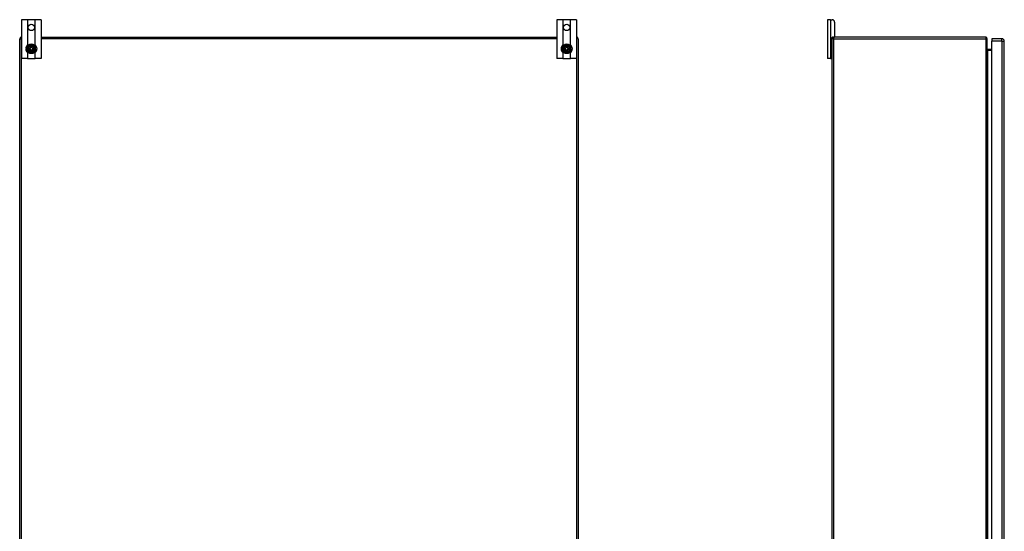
# Model space of a CAD drawing. Header units: inches. Extents: x 12 to 235, y 17 to 143.
# Tile 8 of 25: x 12 to 75, y 79 to 112. Entities that reach past the tile are written whole.
import ezdxf

# ---------------------------------------------------------------- set-up
doc = ezdxf.new("R2010")
doc.units = ezdxf.units.IN
doc.header["$MEASUREMENT"] = 0
doc.layers.add('Visible Edges(ANSI)', color=7, linetype='Continuous', lineweight=25)
doc.layers.add('Visible Tangent Edges(ANSI)', color=7, linetype='Continuous', lineweight=25)

msp = doc.modelspace()

# ---------------------------------------------------------------- linework, layer by layer
at = {"layer": 'Visible Edges(ANSI)'}
for p, q in [((12.155, 111.784), (11.782, 111.784)), ((11.782, 111.784), (11.782, 109.284)), ((12.186, 111.784), (12.155, 111.784)), ((12.628, 111.784), (12.186, 111.784)), ((12.659, 111.784), (12.628, 111.784)), ((13.032, 111.784), (12.659, 111.784)), ((13.032, 111.784), (13.032, 109.284)), ((46.655, 111.784), (46.282, 111.784)), ((46.282, 111.784), (46.282, 109.284)), ((46.686, 111.784), (46.655, 111.784)), ((47.128, 111.784), (46.686, 111.784)), ((47.159, 111.784), (47.128, 111.784)), ((47.532, 111.784), (47.159, 111.784)), ((47.532, 111.784), (47.532, 109.284)), ((63.906, 111.784), (63.719, 111.784)), ((63.719, 111.784), (63.719, 109.284)), ((63.906, 111.784), (64.013, 111.784)), ((64.169, 111.628), (64.169, 110.69)), ((11.657, 50.758), (11.657, 110.56)), ((11.756, 110.659), (11.782, 110.659)), ((13.032, 110.659), (46.282, 110.659)), ((47.532, 110.659), (47.558, 110.659)), ((47.657, 110.56), (47.657, 50.758)), ((64.011, 110.56), (64.011, 110.628)), ((64.011, 50.758), (64.011, 110.56)), ((64.042, 110.659), (64.11, 110.659)), ((73.912, 110.659), (64.11, 110.659)), ((74.011, 50.758), (74.011, 110.56)), ((74.947, 110.561), (74.308, 110.561)), ((74.308, 110.561), (74.308, 110.4)), ((12.118, 109.943), (12.148, 109.943)), ((12.148, 109.876), (12.118, 109.876)), ((12.148, 109.943), (12.205, 109.943)), ((12.205, 109.876), (12.148, 109.876)), ((12.205, 109.943), (12.213, 109.943)), ((12.213, 109.876), (12.205, 109.876)), ((12.213, 109.943), (12.22, 109.943)), ((12.22, 109.876), (12.213, 109.876)), ((12.22, 109.943), (12.337, 109.943)), ((12.337, 109.876), (12.22, 109.876)), ((12.269, 109.876), (12.269, 109.943)), ((12.337, 109.943), (12.334, 109.951)), ((12.337, 109.876), (12.334, 109.868)), ((12.337, 109.943), (12.374, 109.979)), ((12.374, 109.84), (12.337, 109.876)), ((12.366, 110.055), (12.374, 110.047)), ((12.366, 109.982), (12.374, 109.979)), ((12.374, 109.84), (12.366, 109.837)), ((12.374, 109.772), (12.366, 109.764)), ((12.374, 109.979), (12.374, 110.047)), ((12.374, 110.047), (12.44, 110.047)), ((12.374, 109.772), (12.374, 109.84)), ((12.44, 109.772), (12.374, 109.772)), ((12.44, 110.047), (12.448, 110.055)), ((12.44, 110.047), (12.44, 109.979)), ((12.44, 109.979), (12.448, 109.982)), ((12.44, 109.979), (12.477, 109.943)), ((12.477, 109.876), (12.44, 109.84)), ((12.448, 109.837), (12.44, 109.84)), ((12.44, 109.84), (12.44, 109.772)), ((12.448, 109.764), (12.44, 109.772)), ((12.477, 109.943), (12.48, 109.951)), ((12.477, 109.943), (12.594, 109.943)), ((12.594, 109.876), (12.477, 109.876)), ((12.477, 109.876), (12.48, 109.868)), ((12.545, 109.943), (12.545, 109.876)), ((12.594, 109.943), (12.601, 109.943)), ((12.601, 109.876), (12.594, 109.876)), ((12.601, 109.943), (12.609, 109.943)), ((12.609, 109.876), (12.601, 109.876)), ((12.609, 109.943), (12.666, 109.943)), ((12.666, 109.876), (12.609, 109.876)), ((12.666, 109.943), (12.696, 109.943)), ((12.696, 109.876), (12.666, 109.876)), ((46.618, 109.943), (46.648, 109.943)), ((46.648, 109.876), (46.618, 109.876)), ((46.648, 109.943), (46.705, 109.943)), ((46.705, 109.876), (46.648, 109.876)), ((46.705, 109.943), (46.713, 109.943)), ((46.713, 109.876), (46.705, 109.876)), ((46.713, 109.943), (46.72, 109.943)), ((46.72, 109.876), (46.713, 109.876)), ((46.72, 109.943), (46.837, 109.943)), ((46.837, 109.876), (46.72, 109.876)), ((46.769, 109.876), (46.769, 109.943)), ((46.837, 109.943), (46.834, 109.951)), ((46.837, 109.876), (46.834, 109.868)), ((46.837, 109.943), (46.874, 109.979)), ((46.874, 109.84), (46.837, 109.876)), ((46.866, 110.055), (46.874, 110.047)), ((46.866, 109.982), (46.874, 109.979)), ((46.874, 109.84), (46.866, 109.837)), ((46.874, 109.772), (46.866, 109.764)), ((46.874, 109.979), (46.874, 110.047)), ((46.874, 110.047), (46.94, 110.047)), ((46.874, 109.772), (46.874, 109.84)), ((46.94, 109.772), (46.874, 109.772)), ((46.94, 110.047), (46.948, 110.055)), ((46.94, 110.047), (46.94, 109.979)), ((46.94, 109.979), (46.948, 109.982)), ((46.94, 109.979), (46.977, 109.943)), ((46.977, 109.876), (46.94, 109.84)), ((46.948, 109.837), (46.94, 109.84)), ((46.94, 109.84), (46.94, 109.772)), ((46.948, 109.764), (46.94, 109.772)), ((46.977, 109.943), (46.98, 109.951)), ((46.977, 109.943), (47.094, 109.943)), ((47.094, 109.876), (46.977, 109.876)), ((46.977, 109.876), (46.98, 109.868)), ((47.045, 109.943), (47.045, 109.876)), ((47.094, 109.943), (47.101, 109.943)), ((47.101, 109.876), (47.094, 109.876)), ((47.101, 109.943), (47.109, 109.943)), ((47.109, 109.876), (47.101, 109.876)), ((47.109, 109.943), (47.166, 109.943)), ((47.166, 109.876), (47.109, 109.876)), ((47.166, 109.943), (47.196, 109.943)), ((47.196, 109.876), (47.166, 109.876)), ((74.308, 109.861), (74.042, 109.861)), ((74.308, 50.919), (74.308, 110.4)), ((75.108, 50.919), (75.108, 110.4)), ((12.155, 109.284), (11.782, 109.284)), ((12.155, 109.284), (12.186, 109.284)), ((12.186, 109.284), (12.628, 109.284)), ((12.628, 109.284), (12.659, 109.284)), ((13.032, 109.284), (12.659, 109.284)), ((46.655, 109.284), (46.282, 109.284)), ((46.655, 109.284), (46.686, 109.284)), ((46.686, 109.284), (47.128, 109.284)), ((47.128, 109.284), (47.159, 109.284)), ((47.532, 109.284), (47.159, 109.284)), ((63.906, 109.284), (63.719, 109.284)), ((63.906, 109.284), (63.98, 109.284)), ((64.011, 109.284), (63.98, 109.284))]:
    msp.add_line(p, q, dxfattribs=at)
at = {"layer": 'Visible Edges(ANSI)', "flags": 128}
for points in [[(12.155, 109.674), (12.15, 109.68), (12.142, 109.69), (12.131, 109.703), (12.12, 109.718), (12.109, 109.737), (12.097, 109.759), (12.087, 109.781), (12.079, 109.805), (12.072, 109.831), (12.067, 109.857), (12.064, 109.884), (12.063, 109.909), (12.064, 109.935), (12.067, 109.962), (12.072, 109.988), (12.079, 110.014), (12.087, 110.037), (12.097, 110.06), (12.109, 110.081), (12.12, 110.1), (12.131, 110.116), (12.142, 110.129), (12.15, 110.139), (12.155, 110.144)], [(12.155, 110.144), (12.156, 110.145), (12.156, 110.145), (12.157, 110.146), (12.157, 110.147), (12.158, 110.148), (12.159, 110.149), (12.16, 110.15), (12.162, 110.151), (12.163, 110.152), (12.164, 110.153), (12.165, 110.155), (12.167, 110.156), (12.168, 110.157), (12.169, 110.159), (12.171, 110.16), (12.173, 110.162), (12.174, 110.163), (12.176, 110.165), (12.177, 110.166), (12.179, 110.168), (12.181, 110.169), (12.182, 110.171), (12.184, 110.172), (12.186, 110.173)], [(12.628, 110.173), (12.63, 110.172), (12.632, 110.171), (12.633, 110.169), (12.635, 110.168), (12.637, 110.166), (12.638, 110.165), (12.64, 110.163), (12.641, 110.162), (12.643, 110.16), (12.645, 110.159), (12.646, 110.157), (12.647, 110.156), (12.649, 110.155), (12.65, 110.153), (12.651, 110.152), (12.653, 110.151), (12.654, 110.15), (12.655, 110.149), (12.656, 110.148), (12.657, 110.147), (12.657, 110.146), (12.658, 110.145), (12.659, 110.145), (12.659, 110.144)], [(12.659, 110.144), (12.664, 110.139), (12.672, 110.129), (12.683, 110.116), (12.694, 110.1), (12.706, 110.081), (12.717, 110.06), (12.727, 110.037), (12.735, 110.014), (12.742, 109.988), (12.748, 109.962), (12.751, 109.935), (12.752, 109.909), (12.751, 109.884), (12.748, 109.857), (12.742, 109.831), (12.735, 109.805), (12.727, 109.781), (12.717, 109.759), (12.706, 109.737), (12.694, 109.718), (12.683, 109.703), (12.672, 109.69), (12.664, 109.68), (12.659, 109.674)], [(46.655, 109.674), (46.65, 109.68), (46.642, 109.69), (46.631, 109.703), (46.62, 109.718), (46.609, 109.737), (46.597, 109.759), (46.587, 109.781), (46.579, 109.805), (46.572, 109.831), (46.567, 109.857), (46.564, 109.884), (46.563, 109.909), (46.564, 109.935), (46.567, 109.962), (46.572, 109.988), (46.579, 110.014), (46.587, 110.037), (46.597, 110.06), (46.609, 110.081), (46.62, 110.1), (46.631, 110.116), (46.642, 110.129), (46.65, 110.139), (46.655, 110.144)], [(46.655, 110.144), (46.656, 110.145), (46.656, 110.145), (46.657, 110.146), (46.657, 110.147), (46.658, 110.148), (46.659, 110.149), (46.66, 110.15), (46.662, 110.151), (46.663, 110.152), (46.664, 110.153), (46.665, 110.155), (46.667, 110.156), (46.668, 110.157), (46.669, 110.159), (46.671, 110.16), (46.673, 110.162), (46.674, 110.163), (46.676, 110.165), (46.677, 110.166), (46.679, 110.168), (46.681, 110.169), (46.682, 110.171), (46.684, 110.172), (46.686, 110.173)], [(47.128, 110.173), (47.13, 110.172), (47.132, 110.171), (47.133, 110.169), (47.135, 110.168), (47.137, 110.166), (47.138, 110.165), (47.14, 110.163), (47.141, 110.162), (47.143, 110.16), (47.145, 110.159), (47.146, 110.157), (47.147, 110.156), (47.149, 110.155), (47.15, 110.153), (47.151, 110.152), (47.153, 110.151), (47.154, 110.15), (47.155, 110.149), (47.156, 110.148), (47.157, 110.147), (47.157, 110.146), (47.158, 110.145), (47.159, 110.145), (47.159, 110.144)], [(47.159, 110.144), (47.164, 110.139), (47.172, 110.129), (47.183, 110.116), (47.194, 110.1), (47.206, 110.081), (47.217, 110.06), (47.227, 110.037), (47.235, 110.014), (47.242, 109.988), (47.248, 109.962), (47.251, 109.935), (47.252, 109.909), (47.251, 109.884), (47.248, 109.857), (47.242, 109.831), (47.235, 109.805), (47.227, 109.781), (47.217, 109.759), (47.206, 109.737), (47.194, 109.718), (47.183, 109.703), (47.172, 109.69), (47.164, 109.68), (47.159, 109.674)], [(74.042, 109.861), (74.04, 109.861), (74.037, 109.862), (74.035, 109.862), (74.033, 109.863), (74.03, 109.864), (74.028, 109.864), (74.026, 109.866), (74.024, 109.867), (74.023, 109.868), (74.021, 109.869), (74.02, 109.871), (74.018, 109.872), (74.017, 109.874), (74.016, 109.875), (74.015, 109.877), (74.014, 109.879), (74.014, 109.88), (74.013, 109.882), (74.012, 109.884), (74.012, 109.885), (74.012, 109.887), (74.011, 109.889), (74.011, 109.89), (74.011, 109.892)], [(12.186, 109.645), (12.184, 109.647), (12.182, 109.648), (12.181, 109.65), (12.179, 109.651), (12.177, 109.653), (12.176, 109.654), (12.174, 109.655), (12.173, 109.657), (12.171, 109.658), (12.169, 109.66), (12.168, 109.661), (12.167, 109.663), (12.165, 109.664), (12.164, 109.665), (12.163, 109.667), (12.162, 109.668), (12.16, 109.669), (12.159, 109.67), (12.158, 109.671), (12.157, 109.672), (12.157, 109.673), (12.156, 109.673), (12.156, 109.674), (12.155, 109.674)], [(12.659, 109.674), (12.659, 109.674), (12.658, 109.673), (12.657, 109.673), (12.657, 109.672), (12.656, 109.671), (12.655, 109.67), (12.654, 109.669), (12.653, 109.668), (12.651, 109.667), (12.65, 109.665), (12.649, 109.664), (12.647, 109.663), (12.646, 109.661), (12.645, 109.66), (12.643, 109.658), (12.641, 109.657), (12.64, 109.655), (12.638, 109.654), (12.637, 109.653), (12.635, 109.651), (12.633, 109.65), (12.632, 109.648), (12.63, 109.647), (12.628, 109.645)], [(46.686, 109.645), (46.684, 109.647), (46.682, 109.648), (46.681, 109.65), (46.679, 109.651), (46.677, 109.653), (46.676, 109.654), (46.674, 109.655), (46.673, 109.657), (46.671, 109.658), (46.669, 109.66), (46.668, 109.661), (46.667, 109.663), (46.665, 109.664), (46.664, 109.665), (46.663, 109.667), (46.662, 109.668), (46.66, 109.669), (46.659, 109.67), (46.658, 109.671), (46.657, 109.672), (46.657, 109.673), (46.656, 109.673), (46.656, 109.674), (46.655, 109.674)], [(47.159, 109.674), (47.159, 109.674), (47.158, 109.673), (47.157, 109.673), (47.157, 109.672), (47.156, 109.671), (47.155, 109.67), (47.154, 109.669), (47.153, 109.668), (47.151, 109.667), (47.15, 109.665), (47.149, 109.664), (47.147, 109.663), (47.146, 109.661), (47.145, 109.66), (47.143, 109.658), (47.141, 109.657), (47.14, 109.655), (47.138, 109.654), (47.137, 109.653), (47.135, 109.651), (47.133, 109.65), (47.132, 109.648), (47.13, 109.647), (47.128, 109.645)]]:
    msp.add_lwpolyline(points, dxfattribs=at)
at = {"layer": 'Visible Edges(ANSI)'}
for centre in [(12.407, 111.284), (46.907, 111.284)]:
    msp.add_circle(centre, 0.203, dxfattribs=at)
for centre, radius, start, end in [((64.013, 111.628), 0.156, 0, 90), ((11.756, 110.56), 0.099, 90, 180), ((47.558, 110.56), 0.099, 0, 90), ((64.11, 110.56), 0.099, 90, 180), ((64.042, 110.628), 0.031, 90, 180), ((64.138, 110.69), 0.031, 270, 0), ((73.912, 110.56), 0.099, 0, 90), ((74.947, 110.4), 0.161, 0, 90), ((12.407, 109.909), 0.291, 6.61042, 173.38958), ((12.407, 109.909), 0.291, 186.61042, 353.38958), ((12.407, 109.909), 0.269, 172.84613, 187.15387), ((12.407, 109.909), 0.197, 9.78782, 170.21218), ((12.407, 109.909), 0.197, 189.78782, 350.21218), ((12.407, 109.909), 0.269, 352.84613, 7.15387), ((46.907, 109.909), 0.291, 6.61042, 173.38958), ((46.907, 109.909), 0.291, 186.61042, 353.38958), ((46.907, 109.909), 0.269, 172.84613, 187.15387), ((46.907, 109.909), 0.197, 9.78782, 170.21218), ((46.907, 109.909), 0.197, 189.78782, 350.21218), ((46.907, 109.909), 0.269, 352.84613, 7.15387), ((63.98, 109.315), 0.031, 270, 0)]:
    msp.add_arc(centre, radius, start, end, dxfattribs=at)
at = {"layer": 'Visible Tangent Edges(ANSI)'}
for p, q in [((12.155, 111.784), (12.155, 110.144)), ((12.186, 110.173), (12.186, 111.784)), ((12.628, 111.784), (12.628, 110.173)), ((12.659, 110.144), (12.659, 111.784)), ((46.655, 111.784), (46.655, 110.144)), ((46.686, 110.173), (46.686, 111.784)), ((47.128, 111.784), (47.128, 110.173)), ((47.159, 110.144), (47.159, 111.784)), ((63.906, 111.784), (63.906, 109.284)), ((11.657, 110.56), (11.756, 110.56)), ((11.756, 110.659), (11.756, 110.56)), ((11.756, 110.56), (11.756, 50.758)), ((11.782, 110.56), (11.756, 110.56)), ((46.282, 110.56), (13.032, 110.56)), ((47.558, 110.56), (47.532, 110.56)), ((47.558, 110.659), (47.558, 110.56)), ((47.558, 50.758), (47.558, 110.56)), ((47.657, 110.56), (47.558, 110.56)), ((64.11, 110.56), (64.011, 110.56)), ((64.11, 110.659), (64.11, 110.56)), ((64.11, 110.56), (73.912, 110.56)), ((64.11, 110.56), (64.11, 50.758)), ((73.912, 110.659), (73.912, 110.56)), ((73.912, 110.56), (73.912, 50.758)), ((74.011, 110.56), (73.912, 110.56)), ((74.947, 110.4), (74.947, 110.561)), ((12.215, 109.952), (12.223, 109.951)), ((12.215, 109.866), (12.223, 109.868)), ((12.334, 109.951), (12.223, 109.951)), ((12.223, 109.868), (12.334, 109.868)), ((12.366, 109.982), (12.334, 109.951)), ((12.334, 109.868), (12.366, 109.837)), ((12.366, 110.055), (12.366, 109.982)), ((12.448, 110.055), (12.366, 110.055)), ((12.366, 109.837), (12.366, 109.764)), ((12.448, 109.982), (12.448, 110.055)), ((12.48, 109.951), (12.448, 109.982)), ((12.448, 109.837), (12.48, 109.868)), ((12.448, 109.764), (12.448, 109.837)), ((12.591, 109.951), (12.48, 109.951)), ((12.48, 109.868), (12.591, 109.868)), ((12.599, 109.952), (12.591, 109.951)), ((12.599, 109.866), (12.591, 109.868)), ((46.715, 109.952), (46.723, 109.951)), ((46.715, 109.866), (46.723, 109.868)), ((46.834, 109.951), (46.723, 109.951)), ((46.723, 109.868), (46.834, 109.868)), ((46.866, 109.982), (46.834, 109.951)), ((46.834, 109.868), (46.866, 109.837)), ((46.866, 110.055), (46.866, 109.982)), ((46.948, 110.055), (46.866, 110.055)), ((46.866, 109.837), (46.866, 109.764)), ((46.948, 109.982), (46.948, 110.055)), ((46.98, 109.951), (46.948, 109.982)), ((46.948, 109.837), (46.98, 109.868)), ((46.948, 109.764), (46.948, 109.837)), ((47.091, 109.951), (46.98, 109.951)), ((46.98, 109.868), (47.091, 109.868)), ((47.099, 109.952), (47.091, 109.951)), ((47.099, 109.866), (47.091, 109.868)), ((74.042, 109.861), (74.042, 109.83)), ((74.042, 109.83), (74.308, 109.83)), ((74.042, 51.489), (74.042, 109.83)), ((74.947, 110.4), (74.308, 110.4)), ((74.947, 110.4), (75.108, 110.4)), ((74.947, 110.4), (74.947, 50.919)), ((12.155, 109.674), (12.155, 109.284)), ((12.186, 109.284), (12.186, 109.645)), ((12.366, 109.764), (12.448, 109.764)), ((12.628, 109.645), (12.628, 109.284)), ((12.659, 109.284), (12.659, 109.674)), ((46.655, 109.674), (46.655, 109.284)), ((46.686, 109.284), (46.686, 109.645)), ((46.866, 109.764), (46.948, 109.764)), ((47.128, 109.645), (47.128, 109.284)), ((47.159, 109.284), (47.159, 109.674))]:
    msp.add_line(p, q, dxfattribs=at)
at = {"layer": 'Visible Tangent Edges(ANSI)', "flags": 128}
for points in [[(12.22, 109.943), (12.22, 109.943), (12.22, 109.943), (12.22, 109.943), (12.22, 109.943), (12.22, 109.943), (12.22, 109.943), (12.22, 109.944), (12.22, 109.944), (12.22, 109.944), (12.22, 109.944), (12.22, 109.945), (12.22, 109.945), (12.221, 109.946), (12.221, 109.946), (12.221, 109.946), (12.221, 109.947), (12.221, 109.947), (12.221, 109.948), (12.222, 109.948), (12.222, 109.949), (12.222, 109.949), (12.222, 109.95), (12.222, 109.95), (12.223, 109.951)], [(12.223, 109.868), (12.222, 109.869), (12.222, 109.869), (12.222, 109.87), (12.222, 109.87), (12.222, 109.871), (12.221, 109.871), (12.221, 109.871), (12.221, 109.872), (12.221, 109.872), (12.221, 109.873), (12.221, 109.873), (12.22, 109.874), (12.22, 109.874), (12.22, 109.874), (12.22, 109.875), (12.22, 109.875), (12.22, 109.875), (12.22, 109.875), (12.22, 109.875), (12.22, 109.876), (12.22, 109.876), (12.22, 109.876), (12.22, 109.876), (12.22, 109.876)], [(12.591, 109.951), (12.592, 109.95), (12.592, 109.95), (12.592, 109.949), (12.592, 109.949), (12.592, 109.948), (12.593, 109.948), (12.593, 109.947), (12.593, 109.947), (12.593, 109.946), (12.593, 109.946), (12.593, 109.946), (12.594, 109.945), (12.594, 109.945), (12.594, 109.944), (12.594, 109.944), (12.594, 109.944), (12.594, 109.944), (12.594, 109.943), (12.594, 109.943), (12.594, 109.943), (12.594, 109.943), (12.594, 109.943), (12.594, 109.943), (12.594, 109.943)], [(12.594, 109.876), (12.594, 109.876), (12.594, 109.876), (12.594, 109.876), (12.594, 109.876), (12.594, 109.875), (12.594, 109.875), (12.594, 109.875), (12.594, 109.875), (12.594, 109.875), (12.594, 109.874), (12.594, 109.874), (12.594, 109.874), (12.593, 109.873), (12.593, 109.873), (12.593, 109.872), (12.593, 109.872), (12.593, 109.871), (12.593, 109.871), (12.592, 109.871), (12.592, 109.87), (12.592, 109.87), (12.592, 109.869), (12.592, 109.869), (12.591, 109.868)], [(46.72, 109.943), (46.72, 109.943), (46.72, 109.943), (46.72, 109.943), (46.72, 109.943), (46.72, 109.943), (46.72, 109.943), (46.72, 109.944), (46.72, 109.944), (46.72, 109.944), (46.72, 109.944), (46.72, 109.945), (46.72, 109.945), (46.721, 109.946), (46.721, 109.946), (46.721, 109.946), (46.721, 109.947), (46.721, 109.947), (46.721, 109.948), (46.722, 109.948), (46.722, 109.949), (46.722, 109.949), (46.722, 109.95), (46.722, 109.95), (46.723, 109.951)], [(46.723, 109.868), (46.722, 109.869), (46.722, 109.869), (46.722, 109.87), (46.722, 109.87), (46.722, 109.871), (46.721, 109.871), (46.721, 109.871), (46.721, 109.872), (46.721, 109.872), (46.721, 109.873), (46.721, 109.873), (46.72, 109.874), (46.72, 109.874), (46.72, 109.874), (46.72, 109.875), (46.72, 109.875), (46.72, 109.875), (46.72, 109.875), (46.72, 109.875), (46.72, 109.876), (46.72, 109.876), (46.72, 109.876), (46.72, 109.876), (46.72, 109.876)], [(47.091, 109.951), (47.092, 109.95), (47.092, 109.95), (47.092, 109.949), (47.092, 109.949), (47.092, 109.948), (47.093, 109.948), (47.093, 109.947), (47.093, 109.947), (47.093, 109.946), (47.093, 109.946), (47.093, 109.946), (47.094, 109.945), (47.094, 109.945), (47.094, 109.944), (47.094, 109.944), (47.094, 109.944), (47.094, 109.944), (47.094, 109.943), (47.094, 109.943), (47.094, 109.943), (47.094, 109.943), (47.094, 109.943), (47.094, 109.943), (47.094, 109.943)], [(47.094, 109.876), (47.094, 109.876), (47.094, 109.876), (47.094, 109.876), (47.094, 109.876), (47.094, 109.875), (47.094, 109.875), (47.094, 109.875), (47.094, 109.875), (47.094, 109.875), (47.094, 109.874), (47.094, 109.874), (47.094, 109.874), (47.093, 109.873), (47.093, 109.873), (47.093, 109.872), (47.093, 109.872), (47.093, 109.871), (47.093, 109.871), (47.092, 109.871), (47.092, 109.87), (47.092, 109.87), (47.092, 109.869), (47.092, 109.869), (47.091, 109.868)], [(74.011, 109.892), (74.011, 109.889), (74.011, 109.885), (74.012, 109.882), (74.012, 109.878), (74.012, 109.875), (74.013, 109.872), (74.014, 109.868), (74.014, 109.865), (74.015, 109.862), (74.016, 109.858), (74.017, 109.855), (74.018, 109.852), (74.02, 109.849), (74.021, 109.846), (74.023, 109.844), (74.024, 109.841), (74.026, 109.839), (74.028, 109.837), (74.03, 109.835), (74.033, 109.833), (74.035, 109.832), (74.037, 109.831), (74.04, 109.83), (74.042, 109.83)]]:
    msp.add_lwpolyline(points, dxfattribs=at)
at = {"layer": 'Visible Tangent Edges(ANSI)'}
for centre, radius, start, end in [((12.407, 109.909), 0.261, 7.36171, 172.63829), ((12.407, 109.909), 0.261, 187.36171, 352.63829), ((12.407, 109.909), 0.205, 9.40787, 170.59213), ((12.407, 109.909), 0.205, 189.40787, 350.59213), ((12.407, 109.909), 0.189, 12.63563, 167.36437), ((12.407, 109.909), 0.189, 192.63563, 347.36437), ((46.907, 109.909), 0.261, 7.36171, 172.63829), ((46.907, 109.909), 0.261, 187.36171, 352.63829), ((46.907, 109.909), 0.205, 9.40787, 170.59213), ((46.907, 109.909), 0.205, 189.40787, 350.59213), ((46.907, 109.909), 0.189, 12.63563, 167.36437), ((46.907, 109.909), 0.189, 192.63563, 347.36437)]:
    msp.add_arc(centre, radius, start, end, dxfattribs=at)

doc.saveas('drawing.dxf')
